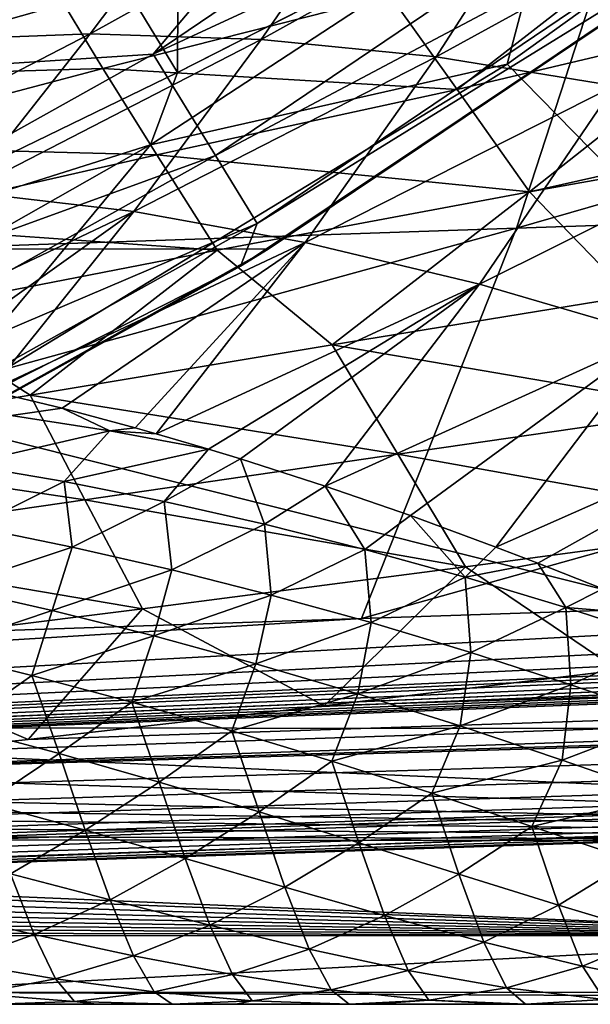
# Model space of a CAD drawing. Header units: metres. Extents: x -31 to 127, y -24 to 31.
# Tile 45 of 150: x 11.9 to 13.45, y -22.5 to -19.82. Entities that reach past the tile are written whole.
import ezdxf

# ---------------------------------------------------------------- set-up
doc = ezdxf.new("R2010")
doc.units = ezdxf.units.M
doc.layers.add('solid_12_381_041_XXX', color=7, linetype='CONTINUOUS')

msp = doc.modelspace()

# ---------------------------------------------------------------- linework, layer by layer
at = {"layer": 'solid_12_381_041_XXX'}
for points in [[(12.326182, -19.960644, 115.500305), (12.342093, -16.36874, 115.500305), (10.788997, -17.431211, 115.500305)], [(12.326182, -19.960644, 115.500305), (13.011235, -19.612663, 115.500305), (12.342093, -16.36874, 115.500305)], [(11.298823, -20.459482, 115.500305), (12.326182, -19.960644, 115.500305), (10.788997, -17.431211, 115.500305)], [(12.385183, -18.783897), (10.650816, -19.819143), (13.12001, -18.890476)], [(10.94677, -19.657524, 97.778923), (10.650816, -19.819143), (12.385183, -18.783897)], [(12.259711, -19.911036, -0.07612), (13.904119, -18.79961, -0.07612), (13.12001, -18.890476)], [(14.097198, -19.060669, -0.293171), (13.904119, -18.79961, -0.07612), (12.259711, -19.911036, -0.07612)], [(13.224773, -19.938055, 115.42775), (14.738108, -18.850935, 115.500305), (13.357803, -19.434906, 115.500305)], [(15.000939, -21.749676, 115.319359), (14.738108, -18.850935, 115.500305), (13.224773, -19.938055, 115.42775)], [(10.650816, -19.819143), (11.416232, -19.96595), (13.12001, -18.890476)], [(12.259711, -19.911036, -0.07612), (13.12001, -18.890476), (11.416232, -19.96595)], [(14.097198, -19.060669, -0.293171), (12.259711, -19.911036, -0.07612), (12.429955, -20.187529, -0.293171)], [(14.097198, -19.060669, -0.293171), (12.429955, -20.187529, -0.293171), (14.226111, -19.234972, -0.618042)], [(13.25068, -20.384823, 145.272369), (17.094591, -20.254887, 145.277267), (17.369446, -19.197237, 145.388245)], [(13.596036, -19.324842, 145.380463), (13.25068, -20.384823, 145.272369), (17.369446, -19.197237, 145.388245)], [(12.429955, -20.187529, -0.293171), (12.543622, -20.372137, -0.618042), (14.226111, -19.234972, -0.618042)], [(14.226111, -19.234972, -0.618042), (12.543622, -20.372137, -0.618042), (14.187134, -19.357821, -1)], [(-14.277114, -19.291489, -4), (14.260582, -19.303749, -4), (-12.581081, -20.43718, -4)], [(-12.581081, -20.43718, -4), (14.260582, -19.303749, -4), (12.573285, -20.442173, -4)], [(12.573285, -20.442173, -4), (14.260582, -19.303749, -4), (14.187134, -19.357821, -1)], [(9.394648, -20.516787, 145.265808), (13.25068, -20.384823, 145.272369), (13.596036, -19.324842, 145.380463)], [(9.803951, -19.455563, 145.37001), (9.394648, -20.516787, 145.265808), (13.596036, -19.324842, 145.380463)], [(12.543622, -20.372137, -0.618042), (12.497794, -20.489147, -1), (14.187134, -19.357821, -1)], [(12.573285, -20.442173, -4), (14.187134, -19.357821, -1), (12.497794, -20.489147, -1)], [(12.860989, -19.426659, 103.29245), (12.088083, -19.855946, 103.862267), (12.391064, -19.454084, 102.833603)], [(12.554371, -19.870943, 104.291687), (12.088083, -19.855946, 103.862267), (12.860989, -19.426659, 103.29245)], [(12.253053, -20.158119, 115.451012), (13.357803, -19.434906, 115.500305), (12.326182, -19.960644, 115.500305)], [(12.253053, -20.158119, 115.451012), (13.224773, -19.938055, 115.42775), (13.357803, -19.434906, 115.500305)], [(12.326182, -19.960644, 115.500305), (13.357803, -19.434906, 115.500305), (13.011235, -19.612663, 115.500305)], [(13.344026, -19.433588, 103.73465), (12.554371, -19.870943, 104.291687), (12.860989, -19.426659, 103.29245)], [(13.031194, -19.918333, 104.704849), (12.554371, -19.870943, 104.291687), (13.344026, -19.433588, 103.73465)], [(13.839017, -19.474865, 104.159439), (13.031194, -19.918333, 104.704849), (13.344026, -19.433588, 103.73465)], [(12.391064, -19.454084, 102.833603), (11.633344, -19.873392, 103.417198), (11.935205, -19.51539, 102.359238)], [(12.088083, -19.855946, 103.862267), (11.633344, -19.873392, 103.417198), (12.391064, -19.454084, 102.833603)], [(13.517712, -19.997648, 105.101547), (13.031194, -19.918333, 104.704849), (13.839017, -19.474865, 104.159439)], [(11.935205, -19.51539, 102.359238), (11.190979, -19.922867, 102.957397), (11.493972, -19.608522, 101.871323)], [(11.633344, -19.873392, 103.417198), (11.190979, -19.922867, 102.957397), (11.935205, -19.51539, 102.359238)], [(12.906439, -19.751352, 140.804306), (13.665463, -19.558611, 141.012085), (13.08868, -20.007523, 141.10968)], [(13.08868, -20.007523, 141.10968), (13.665463, -19.558611, 141.012085), (13.874013, -19.822483, 141.279709)], [(11.661035, -19.648874, 139.778), (11.997744, -19.742308, 140.238617), (11.237998, -19.976748, 140.026703)], [(11.237998, -19.976748, 140.026703), (11.997744, -19.742308, 140.238617), (12.122473, -19.950001, 140.600586)], [(11.997744, -19.742308, 140.238617), (12.906439, -19.751352, 140.804306), (12.122473, -19.950001, 140.600586)], [(12.122473, -19.950001, 140.600586), (12.906439, -19.751352, 140.804306), (13.08868, -20.007523, 141.10968)], [(13.08868, -20.007523, 141.10968), (13.874013, -19.822483, 141.279709), (13.285839, -20.285858, 141.377182)], [(13.285839, -20.285858, 141.377182), (13.874013, -19.822483, 141.279709), (14.095657, -20.104216, 141.507736)], [(59.841751, -19.867161, 145.14682), (1.109345, -22.166018, 145.039566), (59.851875, -20.189493, 145.038406)], [(55.96352, -19.998268, 145.153839), (1.109345, -22.166018, 145.039566), (59.841751, -19.867161, 145.14682)], [(12.088083, -19.855946, 103.862267), (11.299096, -20.26219, 104.427414), (11.633344, -19.873392, 103.417198)], [(11.748437, -20.285921, 104.844307), (11.299096, -20.26219, 104.427414), (12.088083, -19.855946, 103.862267)], [(12.554371, -19.870943, 104.291687), (11.748437, -20.285921, 104.844307), (12.088083, -19.855946, 103.862267)], [(12.207047, -20.340168, 105.246017), (11.748437, -20.285921, 104.844307), (12.554371, -19.870943, 104.291687)], [(13.031194, -19.918333, 104.704849), (12.207047, -20.340168, 105.246017), (12.554371, -19.870943, 104.291687)], [(10.526972, -20.879004, -0.07612), (12.259711, -19.911036, -0.07612), (11.416232, -19.96595)], [(12.429955, -20.187529, -0.293171), (12.259711, -19.911036, -0.07612), (10.526972, -20.879004, -0.07612)], [(12.674228, -20.424438, 105.6325), (12.207047, -20.340168, 105.246017), (13.031194, -19.918333, 104.704849)], [(13.517712, -19.997648, 105.101547), (12.674228, -20.424438, 105.6325), (13.031194, -19.918333, 104.704849)], [(11.237998, -19.976748, 140.026703), (12.122473, -19.950001, 140.600586), (11.325467, -20.161329, 140.411362)], [(11.325467, -20.161329, 140.411362), (12.122473, -19.950001, 140.600586), (12.270059, -20.185429, 140.935211)], [(12.253053, -20.158119, 115.451012), (11.632915, -20.904856, 115.365982), (13.224773, -19.938055, 115.42775)], [(15.000939, -21.749676, 115.319359), (13.224773, -19.938055, 115.42775), (11.632915, -20.904856, 115.365982)], [(12.122473, -19.950001, 140.600586), (13.08868, -20.007523, 141.10968), (12.270059, -20.185429, 140.935211)], [(12.253053, -20.158119, 115.451012), (12.326182, -19.960644, 115.500305), (11.298823, -20.459482, 115.500305)], [(55.96352, -19.998268, 145.153839), (52.034374, -20.130415, 145.153961), (1.109345, -22.166018, 145.039566)], [(12.270059, -20.185429, 140.935211), (13.08868, -20.007523, 141.10968), (13.285839, -20.285858, 141.377182)], [(13.149369, -20.537798, 106.004074), (12.674228, -20.424438, 105.6325), (13.517712, -19.997648, 105.101547)], [(14.013172, -20.107962, 105.481987), (13.149369, -20.537798, 106.004074), (13.517712, -19.997648, 105.101547)], [(13.631374, -20.678745, 106.361038), (13.149369, -20.537798, 106.004074), (14.013172, -20.107962, 105.481987)], [(13.285839, -20.285858, 141.377182), (14.095657, -20.104216, 141.507736), (14.121612, -20.137281, 141.531143)], [(52.034374, -20.130415, 145.153961), (48.109386, -20.262423, 145.154083), (1.109345, -22.166018, 145.039566)], [(13.285839, -20.285858, 141.377182), (14.121612, -20.137281, 141.531143), (13.561102, -20.570192, 141.612274)], [(12.253053, -20.158119, 115.451012), (11.298823, -20.459482, 115.500305), (11.062539, -20.83423, 115.408234)], [(12.253053, -20.158119, 115.451012), (11.062539, -20.83423, 115.408234), (11.632915, -20.904856, 115.365982)], [(11.325467, -20.161329, 140.411362), (12.270059, -20.185429, 140.935211), (11.43875, -20.374147, 140.774261)], [(59.851875, -20.189493, 145.038406), (1.109345, -22.166018, 145.039566), (59.859264, -20.418592, 144.783661)], [(12.429955, -20.187529, -0.293171), (10.526972, -20.879004, -0.07612), (10.673153, -21.168936, -0.293171)], [(12.429955, -20.187529, -0.293171), (10.673153, -21.168936, -0.293171), (12.543622, -20.372137, -0.618042)], [(11.106728, -21.86479, 142.158524), (59.851883, -20.189817, 142.134125), (59.859268, -20.418762, 142.388962)], [(11.106728, -21.86479, 142.158524), (11.919077, -21.778679, 142.118103), (59.851883, -20.189817, 142.134125)], [(11.43875, -20.374147, 140.774261), (12.270059, -20.185429, 140.935211), (12.434111, -20.445463, 141.236801)], [(11.919077, -21.778679, 142.118103), (12.72605, -21.686726, 142.082809), (59.851883, -20.189817, 142.134125)], [(12.270059, -20.185429, 140.935211), (13.285839, -20.285858, 141.377182), (12.434111, -20.445463, 141.236801)], [(12.72605, -21.686726, 142.082809), (13.52766, -21.589279, 142.053696), (59.851883, -20.189817, 142.134125)], [(17.094591, -20.254887, 145.277267), (12.827937, -21.449024, 145.155136), (16.747574, -21.317198, 145.155014)], [(13.25068, -20.384823, 145.272369), (12.827937, -21.449024, 145.155136), (17.094591, -20.254887, 145.277267)], [(48.109386, -20.262423, 145.154083), (44.188553, -20.394289, 145.154205), (1.109345, -22.166018, 145.039566)], [(12.207047, -20.340168, 105.246017), (11.365862, -20.738676, 105.779076), (11.748437, -20.285921, 104.844307)], [(12.434111, -20.445463, 141.236801), (13.285839, -20.285858, 141.377182), (12.74749, -20.702785, 141.516739)], [(13.285839, -20.285858, 141.377182), (13.561102, -20.570192, 141.612274), (12.74749, -20.702785, 141.516739)], [(11.58895, -20.779919, 105.968475), (11.365862, -20.738676, 105.779076), (12.207047, -20.340168, 105.246017)], [(11.813832, -20.828209, 106.154663), (11.58895, -20.779919, 105.968475), (12.207047, -20.340168, 105.246017)], [(12.674228, -20.424438, 105.6325), (11.813832, -20.828209, 106.154663), (12.207047, -20.340168, 105.246017)], [(13.25068, -20.384823, 145.272369), (8.912523, -21.580709, 145.155258), (12.827937, -21.449024, 145.155136)], [(9.394648, -20.516787, 145.265808), (8.912523, -21.580709, 145.155258), (13.25068, -20.384823, 145.272369)], [(10.673153, -21.168936, -0.293171), (10.770756, -21.362518, -0.618042), (12.543622, -20.372137, -0.618042)], [(12.543622, -20.372137, -0.618042), (10.770756, -21.362518, -0.618042), (12.497794, -20.489147, -1)], [(11.43875, -20.374147, 140.774261), (12.434111, -20.445463, 141.236801), (11.570456, -20.613331, 141.108994)], [(44.188553, -20.394289, 145.154205), (40.271873, -20.526016, 145.154312), (1.109345, -22.166018, 145.039566)], [(-12.581081, -20.43718, -4), (12.573285, -20.442173, -4), (10.797912, -21.433685, -4)], [(59.859264, -20.418592, 144.783661), (1.109345, -22.166018, 145.039566), (1.117308, -22.394527, 144.784851)], [(59.859264, -20.418592, 144.783661), (1.117308, -22.394527, 144.784851), (1.120382, -22.47504, 144.451126)], [(59.859264, -20.418592, 144.783661), (1.120382, -22.47504, 144.451126), (59.861588, -20.49943, 144.450089)], [(6.960508, -22.206192, 142.404053), (59.859268, -20.418762, 142.388962), (59.861588, -20.49943, 142.722702)], [(6.960508, -22.206192, 142.404053), (7.797689, -22.149824, 142.352554), (59.859268, -20.418762, 142.388962)], [(7.797689, -22.149824, 142.352554), (8.632456, -22.087568, 142.301193), (59.859268, -20.418762, 142.388962)], [(8.632456, -22.087568, 142.301193), (9.463235, -22.019274, 142.251022), (59.859268, -20.418762, 142.388962)], [(9.463235, -22.019274, 142.251022), (10.288458, -21.944958, 142.20311), (59.859268, -20.418762, 142.388962)], [(10.288458, -21.944958, 142.20311), (11.106728, -21.86479, 142.158524), (59.859268, -20.418762, 142.388962)], [(10.797912, -21.433685, -4), (12.573285, -20.442173, -4), (12.497794, -20.489147, -1)], [(12.011642, -20.876047, 106.314667), (11.813832, -20.828209, 106.154663), (12.674228, -20.424438, 105.6325)], [(12.210693, -20.929043, 106.472244), (12.011642, -20.876047, 106.314667), (12.674228, -20.424438, 105.6325)], [(12.268542, -20.945332, 106.51741), (12.210693, -20.929043, 106.472244), (12.674228, -20.424438, 105.6325)], [(13.149369, -20.537798, 106.004074), (12.268542, -20.945332, 106.51741), (12.674228, -20.424438, 105.6325)], [(11.570456, -20.613331, 141.108994), (12.434111, -20.445463, 141.236801), (11.924345, -20.840033, 141.431366)], [(12.434111, -20.445463, 141.236801), (12.74749, -20.702785, 141.516739), (11.924345, -20.840033, 141.431366)], [(10.770756, -21.362518, -0.618042), (10.718762, -21.473429, -1), (12.497794, -20.489147, -1)], [(10.797912, -21.433685, -4), (12.497794, -20.489147, -1), (10.718762, -21.473429, -1)], [(1.120382, -22.47504, 144.451126), (1.8965, -22.448938, 142.68895), (59.861588, -20.49943, 142.722702)], [(59.861588, -20.49943, 144.450089), (1.120382, -22.47504, 144.451126), (59.861588, -20.49943, 142.722702)], [(1.8965, -22.448938, 142.68895), (2.746388, -22.416525, 142.640869), (59.861588, -20.49943, 142.722702)], [(2.746388, -22.416525, 142.640869), (3.594143, -22.382093, 142.59761), (59.861588, -20.49943, 142.722702)], [(3.594143, -22.382093, 142.59761), (4.439395, -22.344383, 142.551941), (59.861588, -20.49943, 142.722702)], [(4.439395, -22.344383, 142.551941), (5.282129, -22.30286, 142.504181), (59.861588, -20.49943, 142.722702)], [(5.282129, -22.30286, 142.504181), (6.122326, -22.25699, 142.454758), (59.861588, -20.49943, 142.722702)], [(6.122326, -22.25699, 142.454758), (6.960508, -22.206192, 142.404053), (59.861588, -20.49943, 142.722702)], [(40.271873, -20.526016, 145.154312), (36.359348, -20.657604, 145.154434), (1.109345, -22.166018, 145.039566)], [(12.411161, -20.987156, 106.627579), (12.268542, -20.945332, 106.51741), (13.149369, -20.537798, 106.004074)], [(12.497964, -21.013744, 106.693817), (12.411161, -20.987156, 106.627579), (13.149369, -20.537798, 106.004074)], [(12.728816, -21.088356, 106.866882), (12.497964, -21.013744, 106.693817), (13.149369, -20.537798, 106.004074)], [(13.631374, -20.678745, 106.361038), (12.728816, -21.088356, 106.866882), (13.149369, -20.537798, 106.004074)], [(12.74749, -20.702785, 141.516739), (13.561102, -20.570192, 141.612274), (13.772662, -20.878042, 141.793213)], [(11.570456, -20.613331, 141.108994), (11.924345, -20.840033, 141.431366), (11.093808, -20.980005, 141.354752)], [(36.359348, -20.657604, 145.154434), (32.450977, -20.789053, 145.154556), (1.109345, -22.166018, 145.039566)], [(12.96101, -21.168558, 107.036308), (12.728816, -21.088356, 106.866882), (13.631374, -20.678745, 106.361038)], [(13.194424, -21.254135, 107.202499), (12.96101, -21.168558, 107.036308), (13.631374, -20.678745, 106.361038)], [(14.118897, -20.845327, 106.703751), (13.194424, -21.254135, 107.202499), (13.631374, -20.678745, 106.361038)], [(11.924345, -20.840033, 141.431366), (12.74749, -20.702785, 141.516739), (12.927223, -21.001085, 141.736053)], [(12.74749, -20.702785, 141.516739), (13.772662, -20.878042, 141.793213), (12.927223, -21.001085, 141.736053)], [(32.450977, -20.789053, 145.154556), (30.352451, -20.859632, 145.154617), (1.109345, -22.166018, 145.039566)], [(11.093808, -20.980005, 141.354752), (11.924345, -20.840033, 141.431366), (12.073574, -21.125448, 141.688492)], [(11.873061, -20.895428, 106.310158), (11.813832, -20.828209, 106.154663), (12.011642, -20.876047, 106.314667)], [(11.924345, -20.840033, 141.431366), (12.927223, -21.001085, 141.736053), (12.073574, -21.125448, 141.688492)], [(13.308093, -21.297634, 107.282082), (13.194424, -21.254135, 107.202499), (14.118897, -20.845327, 106.703751)], [(13.4858, -21.368135, 107.404854), (13.308093, -21.297634, 107.282082), (14.118897, -20.845327, 106.703751)], [(30.352451, -20.859632, 145.154617), (28.531822, -20.920864, 145.154663), (1.109345, -22.166018, 145.039566)], [(11.745024, -21.029106, 106.523956), (11.873061, -20.895428, 106.310158), (12.14192, -20.937321, 106.469452)], [(12.14192, -20.937321, 106.469452), (11.873061, -20.895428, 106.310158), (12.011642, -20.876047, 106.314667)], [(12.14192, -20.937321, 106.469452), (12.011642, -20.876047, 106.314667), (12.210693, -20.929043, 106.472244)], [(12.927223, -21.001085, 141.736053), (13.772662, -20.878042, 141.793213), (13.986455, -21.191229, 141.932419)], [(28.531822, -20.920864, 145.154663), (24.599518, -21.053118, 145.154785), (1.109345, -22.166018, 145.039566)], [(15.000939, -21.749676, 115.319359), (11.632915, -20.904856, 115.365982), (9.9723, -21.745863, 115.314758)], [(12.017017, -21.075727, 106.68589), (11.745024, -21.029106, 106.523956), (12.14192, -20.937321, 106.469452)], [(12.017017, -21.075727, 106.68589), (12.14192, -20.937321, 106.469452), (12.411161, -20.987156, 106.627579)], [(12.14192, -20.937321, 106.469452), (12.210693, -20.929043, 106.472244), (12.268542, -20.945332, 106.51741)], [(12.14192, -20.937321, 106.469452), (12.268542, -20.945332, 106.51741), (12.411161, -20.987156, 106.627579)], [(11.093808, -20.980005, 141.354752), (12.073574, -21.125448, 141.688492), (11.213787, -21.249552, 141.649063)], [(12.289729, -21.129953, 106.845764), (12.017017, -21.075727, 106.68589), (12.411161, -20.987156, 106.627579)], [(12.073574, -21.125448, 141.688492), (12.927223, -21.001085, 141.736053), (13.111723, -21.308189, 141.916473)], [(12.289729, -21.129953, 106.845764), (12.411161, -20.987156, 106.627579), (12.497964, -21.013744, 106.693817)], [(12.927223, -21.001085, 141.736053), (13.986455, -21.191229, 141.932419), (13.111723, -21.308189, 141.916473)], [(11.769011, -21.199217, 106.826187), (11.745024, -21.029106, 106.523956), (12.017017, -21.075727, 106.68589)], [(12.563027, -21.191629, 107.003693), (12.289729, -21.129953, 106.845764), (12.497964, -21.013744, 106.693817)], [(12.563027, -21.191629, 107.003693), (12.497964, -21.013744, 106.693817), (12.728816, -21.088356, 106.866882)], [(24.599518, -21.053118, 145.154785), (20.671434, -21.185228, 145.154907), (1.109345, -22.166018, 145.039566)], [(12.039389, -21.253975, 106.986061), (11.769011, -21.199217, 106.826187), (12.017017, -21.075727, 106.68589)], [(12.039389, -21.253975, 106.986061), (12.017017, -21.075727, 106.68589), (12.289729, -21.129953, 106.845764)], [(12.836778, -21.260387, 107.159874), (12.563027, -21.191629, 107.003693), (12.728816, -21.088356, 106.866882)], [(12.836778, -21.260387, 107.159874), (12.728816, -21.088356, 106.866882), (12.96101, -21.168558, 107.036308)], [(11.213787, -21.249552, 141.649063), (12.073574, -21.125448, 141.688492), (12.230498, -21.422575, 141.909653)], [(12.310433, -21.315939, 107.143814), (12.039389, -21.253975, 106.986061), (12.289729, -21.129953, 106.845764)], [(12.073574, -21.125448, 141.688492), (13.111723, -21.308189, 141.916473), (12.230498, -21.422575, 141.909653)], [(12.310433, -21.315939, 107.143814), (12.289729, -21.129953, 106.845764), (12.563027, -21.191629, 107.003693)], [(20.671434, -21.185228, 145.154907), (16.747574, -21.317198, 145.155014), (1.109345, -22.166018, 145.039566)], [(12.582002, -21.384752, 107.299583), (12.310433, -21.315939, 107.143814), (12.563027, -21.191629, 107.003693)], [(12.582002, -21.384752, 107.299583), (12.563027, -21.191629, 107.003693), (12.836778, -21.260387, 107.159874)], [(13.110848, -21.335894, 107.314491), (12.836778, -21.260387, 107.159874), (12.96101, -21.168558, 107.036308)], [(13.110848, -21.335894, 107.314491), (12.96101, -21.168558, 107.036308), (13.194424, -21.254135, 107.202499)], [(13.111723, -21.308189, 141.916473), (13.986455, -21.191229, 141.932419), (13.52766, -21.589279, 142.053696)], [(11.707954, -21.364519, 107.071701), (11.769011, -21.199217, 106.826187), (12.039389, -21.253975, 106.986061)], [(11.213787, -21.249552, 141.649063), (12.230498, -21.422575, 141.909653), (11.34476, -21.533253, 141.910431)], [(11.984694, -21.426739, 107.234322), (11.707954, -21.364519, 107.071701), (12.039389, -21.253975, 106.986061)], [(11.984694, -21.426739, 107.234322), (12.039389, -21.253975, 106.986061), (12.310433, -21.315939, 107.143814)], [(12.853947, -21.459963, 107.453545), (12.582002, -21.384752, 107.299583), (12.836778, -21.260387, 107.159874)], [(12.853947, -21.459963, 107.453545), (12.836778, -21.260387, 107.159874), (13.110848, -21.335894, 107.314491)], [(13.110848, -21.335894, 107.314491), (13.194424, -21.254135, 107.202499), (13.308093, -21.297634, 107.282082)], [(13.385154, -21.418465, 107.467377), (13.110848, -21.335894, 107.314491), (13.308093, -21.297634, 107.282082)], [(13.385154, -21.418465, 107.467377), (13.308093, -21.297634, 107.282082), (13.4858, -21.368135, 107.404854)], [(16.747574, -21.317198, 145.155014), (12.827937, -21.449024, 145.155136), (1.109345, -22.166018, 145.039566)], [(12.262093, -21.496027, 107.3946), (11.984694, -21.426739, 107.234322), (12.310433, -21.315939, 107.143814)], [(12.230498, -21.422575, 141.909653), (13.111723, -21.308189, 141.916473), (12.72605, -21.686726, 142.082809)], [(12.262093, -21.496027, 107.3946), (12.310433, -21.315939, 107.143814), (12.582002, -21.384752, 107.299583)], [(13.111723, -21.308189, 141.916473), (13.52766, -21.589279, 142.053696), (12.72605, -21.686726, 142.082809)], [(13.12614, -21.541384, 107.60569), (12.853947, -21.459963, 107.453545), (13.110848, -21.335894, 107.314491)], [(13.12614, -21.541384, 107.60569), (13.110848, -21.335894, 107.314491), (13.385154, -21.418465, 107.467377)], [(11.657637, -21.537182, 107.315674), (11.707954, -21.364519, 107.071701), (11.984694, -21.426739, 107.234322)], [(13.385154, -21.418465, 107.467377), (13.4858, -21.368135, 107.404854), (13.664058, -21.441637, 107.526268)], [(12.539982, -21.571917, 107.552597), (12.262093, -21.496027, 107.3946), (12.582002, -21.384752, 107.299583)], [(12.539982, -21.571917, 107.552597), (12.582002, -21.384752, 107.299583), (12.853947, -21.459963, 107.453545)], [(11.34476, -21.533253, 141.910431), (12.230498, -21.422575, 141.909653), (11.919077, -21.778679, 142.118103)], [(11.929293, -21.603693, 107.473625), (11.657637, -21.537182, 107.315674), (11.984694, -21.426739, 107.234322)], [(12.230498, -21.422575, 141.909653), (12.72605, -21.686726, 142.082809), (11.919077, -21.778679, 142.118103)], [(11.929293, -21.603693, 107.473625), (11.984694, -21.426739, 107.234322), (12.262093, -21.496027, 107.3946)], [(13.398479, -21.629131, 107.755798), (13.12614, -21.541384, 107.60569), (13.385154, -21.418465, 107.467377)], [(13.65956, -21.507679, 107.618683), (13.385154, -21.418465, 107.467377), (13.664058, -21.441637, 107.526268)], [(13.398479, -21.629131, 107.755798), (13.385154, -21.418465, 107.467377), (13.65956, -21.507679, 107.618683)], [(12.827937, -21.449024, 145.155136), (8.912523, -21.580709, 145.155258), (1.109345, -22.166018, 145.039566)], [(12.81819, -21.653908, 107.70842), (12.539982, -21.571917, 107.552597), (12.853947, -21.459963, 107.453545)], [(12.81819, -21.653908, 107.70842), (12.853947, -21.459963, 107.453545), (13.12614, -21.541384, 107.60569)], [(12.201509, -21.676323, 107.629135), (11.929293, -21.603693, 107.473625), (12.262093, -21.496027, 107.3946)], [(12.201509, -21.676323, 107.629135), (12.262093, -21.496027, 107.3946), (12.539982, -21.571917, 107.552597)], [(13.670744, -21.72183, 107.904373), (13.398479, -21.629131, 107.755798), (13.65956, -21.507679, 107.618683)], [(11.34476, -21.533253, 141.910431), (11.919077, -21.778679, 142.118103), (11.106728, -21.86479, 142.158524)], [(11.731459, -21.74399, 107.625671), (11.657637, -21.537182, 107.315674), (11.929293, -21.603693, 107.473625)], [(13.096557, -21.741625, 107.861992), (12.81819, -21.653908, 107.70842), (13.12614, -21.541384, 107.60569)], [(13.096557, -21.741625, 107.861992), (13.12614, -21.541384, 107.60569), (13.398479, -21.629131, 107.755798)], [(12.474106, -21.754482, 107.782227), (12.201509, -21.676323, 107.629135), (12.539982, -21.571917, 107.552597)], [(12.474106, -21.754482, 107.782227), (12.539982, -21.571917, 107.552597), (12.81819, -21.653908, 107.70842)], [(12.003546, -21.816967, 107.780258), (11.731459, -21.74399, 107.625671), (11.929293, -21.603693, 107.473625)], [(12.003546, -21.816967, 107.780258), (11.929293, -21.603693, 107.473625), (12.201509, -21.676323, 107.629135)], [(13.3749, -21.834496, 108.013237), (13.096557, -21.741625, 107.861992), (13.398479, -21.629131, 107.755798)], [(13.3749, -21.834496, 108.013237), (13.398479, -21.629131, 107.755798), (13.670744, -21.72183, 107.904373)], [(12.275975, -21.894562, 107.932213), (12.003546, -21.816967, 107.780258), (12.201509, -21.676323, 107.629135)], [(12.275975, -21.894562, 107.932213), (12.201509, -21.676323, 107.629135), (12.474106, -21.754482, 107.782227)], [(12.746901, -21.837553, 107.932915), (12.474106, -21.754482, 107.782227), (12.81819, -21.653908, 107.70842)], [(12.746901, -21.837553, 107.932915), (12.81819, -21.653908, 107.70842), (13.096557, -21.741625, 107.861992)], [(13.652962, -21.931496, 108.162239), (13.3749, -21.834496, 108.013237), (13.670744, -21.72183, 107.904373)], [(16.996403, -22.055525, 115.268471), (9.9723, -21.745863, 115.314758), (9.671358, -21.829422, 115.308876)], [(16.996403, -22.055525, 115.268471), (15.000939, -21.749676, 115.319359), (9.9723, -21.745863, 115.314758)], [(11.802628, -21.950581, 107.927246), (11.731459, -21.74399, 107.625671), (12.003546, -21.816967, 107.780258)], [(12.548538, -21.97591, 108.081551), (12.275975, -21.894562, 107.932213), (12.474106, -21.754482, 107.782227)], [(12.548538, -21.97591, 108.081551), (12.474106, -21.754482, 107.782227), (12.746901, -21.837553, 107.932915)], [(13.019702, -21.924795, 108.081169), (12.746901, -21.837553, 107.932915), (13.096557, -21.741625, 107.861992)], [(13.019702, -21.924795, 108.081169), (13.096557, -21.741625, 107.861992), (13.3749, -21.834496, 108.013237)], [(16.996403, -22.055525, 115.268471), (9.671358, -21.829422, 115.308876), (9.340762, -21.898077, 115.300896)], [(12.074802, -22.025785, 108.077911), (11.802628, -21.950581, 107.927246), (12.003546, -21.816967, 107.780258)], [(12.074802, -22.025785, 108.077911), (12.003546, -21.816967, 107.780258), (12.275975, -21.894562, 107.932213)], [(12.821011, -22.059914, 108.228271), (12.548538, -21.97591, 108.081551), (12.746901, -21.837553, 107.932915)], [(12.821011, -22.059914, 108.228271), (12.746901, -21.837553, 107.932915), (13.019702, -21.924795, 108.081169)], [(13.292286, -22.015236, 108.226936), (13.019702, -21.924795, 108.081169), (13.3749, -21.834496, 108.013237)], [(13.292286, -22.015236, 108.226936), (13.3749, -21.834496, 108.013237), (13.652962, -21.931496, 108.162239)], [(16.996403, -22.055525, 115.268471), (9.340762, -21.898077, 115.300896), (9.103758, -21.934505, 115.294678)], [(12.347021, -22.103144, 108.225845), (12.074802, -22.025785, 108.077911), (12.275975, -21.894562, 107.932213)], [(12.347021, -22.103144, 108.225845), (12.275975, -21.894562, 107.932213), (12.548538, -21.97591, 108.081551)], [(16.996403, -22.055525, 115.268471), (9.103758, -21.934505, 115.294678), (8.854107, -21.969023, 115.28727)], [(13.093139, -22.145082, 108.372429), (12.821011, -22.059914, 108.228271), (13.019702, -21.924795, 108.081169)], [(13.093139, -22.145082, 108.372429), (13.019702, -21.924795, 108.081169), (13.292286, -22.015236, 108.226936)], [(13.564368, -22.107687, 108.37014), (13.292286, -22.015236, 108.226936), (13.652962, -21.931496, 108.162239)], [(16.996403, -22.055525, 115.268471), (8.854107, -21.969023, 115.28727), (8.592428, -22.003077, 115.278351)], [(11.871092, -22.144255, 108.220825), (11.802628, -21.950581, 107.927246), (12.074802, -22.025785, 108.077911)], [(12.619029, -22.181225, 108.371124), (12.347021, -22.103144, 108.225845), (12.548538, -21.97591, 108.081551)], [(12.619029, -22.181225, 108.371124), (12.548538, -21.97591, 108.081551), (12.821011, -22.059914, 108.228271)], [(16.996403, -22.055525, 115.268471), (8.592428, -22.003077, 115.278351), (8.317745, -22.036102, 115.267975)], [(12.142835, -22.215235, 108.36747), (11.871092, -22.144255, 108.220825), (12.074802, -22.025785, 108.077911)], [(12.142835, -22.215235, 108.36747), (12.074802, -22.025785, 108.077911), (12.347021, -22.103144, 108.225845)], [(13.364613, -22.229515, 108.514107), (13.093139, -22.145082, 108.372429), (13.292286, -22.015236, 108.226936)], [(13.364613, -22.229515, 108.514107), (13.292286, -22.015236, 108.226936), (13.564368, -22.107687, 108.37014)], [(14.404147, -22.313231, 115.096329), (8.1981, -22.050013, 115.263054), (8.028844, -22.06913, 115.25573)], [(16.996403, -22.055525, 115.268471), (8.317745, -22.036102, 115.267975), (8.1981, -22.050013, 115.263054)], [(16.996403, -22.055525, 115.268471), (8.1981, -22.050013, 115.263054), (14.404147, -22.313231, 115.096329)], [(14.404147, -22.313231, 115.096329), (8.028844, -22.06913, 115.25573), (7.726031, -22.101757, 115.241638)], [(12.89054, -22.257998, 108.513924), (12.619029, -22.181225, 108.371124), (12.821011, -22.059914, 108.228271)], [(12.89054, -22.257998, 108.513924), (12.821011, -22.059914, 108.228271), (13.093139, -22.145082, 108.372429)], [(14.404147, -22.313231, 115.096329), (7.726031, -22.101757, 115.241638), (7.409343, -22.134428, 115.225441)], [(12.41423, -22.284628, 108.511543), (12.142835, -22.215235, 108.36747), (12.347021, -22.103144, 108.225845)], [(12.41423, -22.284628, 108.511543), (12.347021, -22.103144, 108.225845), (12.619029, -22.181225, 108.371124)], [(13.634986, -22.310799, 108.653618), (13.364613, -22.229515, 108.514107), (13.564368, -22.107687, 108.37014)], [(14.404147, -22.313231, 115.096329), (7.409343, -22.134428, 115.225441), (7.078103, -22.167257, 115.206894)], [(11.935732, -22.309448, 108.508347), (11.664595, -22.247105, 108.362755), (11.871092, -22.144255, 108.220825)], [(11.935732, -22.309448, 108.508347), (11.871092, -22.144255, 108.220825), (12.142835, -22.215235, 108.36747)], [(13.161227, -22.330635, 108.654572), (12.89054, -22.257998, 108.513924), (13.093139, -22.145082, 108.372429)], [(13.161227, -22.330635, 108.654572), (13.093139, -22.145082, 108.372429), (13.364613, -22.229515, 108.514107)], [(14.404147, -22.313231, 115.096329), (7.078103, -22.167257, 115.206894), (6.733972, -22.199575, 115.186188)], [(12.684958, -22.35006, 108.653366), (12.41423, -22.284628, 108.511543), (12.619029, -22.181225, 108.371124)], [(12.684958, -22.35006, 108.653366), (12.619029, -22.181225, 108.371124), (12.89054, -22.257998, 108.513924)], [(14.404147, -22.313231, 115.096329), (6.733972, -22.199575, 115.186188), (6.379317, -22.230787, 115.163612)], [(14.404147, -22.313231, 115.096329), (6.379317, -22.230787, 115.163612), (6.013215, -22.2609, 115.139091)], [(12.206381, -22.367693, 108.651588), (11.935732, -22.309448, 108.508347), (12.142835, -22.215235, 108.36747)], [(12.206381, -22.367693, 108.651588), (12.142835, -22.215235, 108.36747), (12.41423, -22.284628, 108.511543)], [(13.430626, -22.395939, 108.793709), (13.161227, -22.330635, 108.654572), (13.364613, -22.229515, 108.514107)], [(13.430626, -22.395939, 108.793709), (13.364613, -22.229515, 108.514107), (13.634986, -22.310799, 108.653618)], [(14.404147, -22.313231, 115.096329), (6.013215, -22.2609, 115.139091), (5.632562, -22.289955, 115.11245)], [(11.723859, -22.385099, 108.652191), (11.664595, -22.247105, 108.362755), (11.935732, -22.309448, 108.508347)], [(12.954675, -22.40811, 108.793518), (12.684958, -22.35006, 108.653366), (12.89054, -22.257998, 108.513924)], [(12.954675, -22.40811, 108.793518), (12.89054, -22.257998, 108.513924), (13.161227, -22.330635, 108.654572)], [(14.404147, -22.313231, 115.096329), (5.632562, -22.289955, 115.11245), (5.344446, -22.310333, 115.091705)], [(12.476191, -22.419235, 108.792915), (12.206381, -22.367693, 108.651588), (12.41423, -22.284628, 108.511543)], [(12.476191, -22.419235, 108.792915), (12.41423, -22.284628, 108.511543), (12.684958, -22.35006, 108.653366)], [(14.404147, -22.313231, 115.096329), (5.344446, -22.310333, 115.091705), (11.486444, -22.466866, 114.825111)], [(14.404147, -22.313231, 115.096329), (11.486444, -22.466866, 114.825111), (20.838505, -22.467426, 114.829926)], [(11.993654, -22.430332, 108.795006), (11.723859, -22.385099, 108.652191), (11.935732, -22.309448, 108.508347)], [(11.993654, -22.430332, 108.795006), (11.935732, -22.309448, 108.508347), (12.206381, -22.367693, 108.651588)], [(13.698075, -22.449707, 108.93248), (13.430626, -22.395939, 108.793709), (13.634986, -22.310799, 108.653618)], [(13.222942, -22.454826, 108.932915), (12.954675, -22.40811, 108.793518), (13.161227, -22.330635, 108.654572)], [(13.222942, -22.454826, 108.932915), (13.161227, -22.330635, 108.654572), (13.430626, -22.395939, 108.793709)], [(12.262458, -22.466372, 108.936348), (11.993654, -22.430332, 108.795006), (12.206381, -22.367693, 108.651588)], [(12.262458, -22.466372, 108.936348), (12.206381, -22.367693, 108.651588), (12.476191, -22.419235, 108.792915)], [(12.744789, -22.460743, 108.933105), (12.476191, -22.419235, 108.792915), (12.684958, -22.35006, 108.653366)], [(12.744789, -22.460743, 108.933105), (12.684958, -22.35006, 108.653366), (12.954675, -22.40811, 108.793518)], [(11.778144, -22.471521, 108.94014), (11.723859, -22.385099, 108.652191), (11.993654, -22.430332, 108.795006)], [(13.489124, -22.486614, 109.072891), (13.222942, -22.454826, 108.932915), (13.430626, -22.395939, 108.793709)], [(13.489124, -22.486614, 109.072891), (13.430626, -22.395939, 108.793709), (13.698075, -22.449707, 108.93248)], [(12.529865, -22.490154, 109.07711), (12.262458, -22.466372, 108.936348), (12.476191, -22.419235, 108.792915)], [(12.529865, -22.490154, 109.07711), (12.476191, -22.419235, 108.792915), (12.744789, -22.460743, 108.933105)], [(13.011785, -22.488411, 109.073265), (12.744789, -22.460743, 108.933105), (12.954675, -22.40811, 108.793518)], [(13.011785, -22.488411, 109.073265), (12.954675, -22.40811, 108.793518), (13.222942, -22.454826, 108.932915)], [(12.045899, -22.492071, 109.08194), (11.778144, -22.471521, 108.94014), (11.993654, -22.430332, 108.795006)], [(12.045899, -22.492071, 109.08194), (11.993654, -22.430332, 108.795006), (12.262458, -22.466372, 108.936348)], [(13.274585, -22.5, 109.235703), (13.011785, -22.488411, 109.073265), (13.222942, -22.454826, 108.932915)], [(13.274585, -22.5, 109.235703), (13.222942, -22.454826, 108.932915), (13.489124, -22.486614, 109.072891)], [(11.486444, -22.466866, 114.825111), (9.48405, -22.5, 114.516884), (18.834661, -22.5, 114.524605)], [(20.838505, -22.467426, 114.829926), (11.486444, -22.466866, 114.825111), (18.834661, -22.5, 114.524605)], [(11.829509, -22.5, 109.235703), (11.778144, -22.471521, 108.94014), (12.045899, -22.492071, 109.08194)], [(12.312138, -22.5, 109.235703), (12.045899, -22.492071, 109.08194), (12.262458, -22.466372, 108.936348)], [(12.312138, -22.5, 109.235703), (12.262458, -22.466372, 108.936348), (12.529865, -22.490154, 109.07711)], [(12.794013, -22.5, 109.235703), (12.529865, -22.490154, 109.07711), (12.744789, -22.460743, 108.933105)], [(12.794013, -22.5, 109.235703), (12.744789, -22.460743, 108.933105), (13.011785, -22.488411, 109.073265)], [(9.48405, -22.5, 114.516884), (15.160725, -22.5, 109.235703), (15.248242, -22.5, 109.235703)], [(9.48405, -22.5, 114.516884), (14.931623, -22.5, 109.235703), (15.160725, -22.5, 109.235703)], [(9.48405, -22.5, 114.516884), (15.248242, -22.5, 109.235703), (15.556733, -22.5, 109.235703)], [(18.834661, -22.5, 114.524605), (9.48405, -22.5, 114.516884), (15.556733, -22.5, 109.235703)], [(9.48405, -22.5, 114.516884), (14.695127, -22.5, 109.235703), (14.931623, -22.5, 109.235703)], [(9.48405, -22.5, 114.516884), (14.606877, -22.5, 109.235703), (14.695127, -22.5, 109.235703)], [(9.48405, -22.5, 114.516884), (14.225372, -22.5, 109.235703), (14.274003, -22.5, 109.235703)], [(9.48405, -22.5, 114.516884), (13.933002, -22.5, 109.235703), (14.225372, -22.5, 109.235703)], [(9.48405, -22.5, 114.516884), (14.274003, -22.5, 109.235703), (14.606877, -22.5, 109.235703)], [(9.48405, -22.5, 114.516884), (13.752539, -22.5, 109.235703), (13.933002, -22.5, 109.235703)], [(9.48405, -22.5, 114.516884), (13.58352, -22.5, 109.235703), (13.752539, -22.5, 109.235703)], [(9.48405, -22.5, 114.516884), (13.274585, -22.5, 109.235703), (13.58352, -22.5, 109.235703)], [(9.48405, -22.5, 114.516884), (13.225347, -22.5, 109.235703), (13.274585, -22.5, 109.235703)], [(9.48405, -22.5, 114.516884), (12.794013, -22.5, 109.235703), (12.859141, -22.5, 109.235703)], [(9.48405, -22.5, 114.516884), (12.485577, -22.5, 109.235703), (12.794013, -22.5, 109.235703)], [(9.48405, -22.5, 114.516884), (12.859141, -22.5, 109.235703), (13.225347, -22.5, 109.235703)], [(9.48405, -22.5, 114.516884), (12.312138, -22.5, 109.235703), (12.485577, -22.5, 109.235703)], [(9.48405, -22.5, 114.516884), (12.105322, -22.5, 109.235703), (12.312138, -22.5, 109.235703)], [(9.48405, -22.5, 114.516884), (11.829509, -22.5, 109.235703), (12.105322, -22.5, 109.235703)], [(12.105322, -22.5, 109.235703), (11.829509, -22.5, 109.235703), (12.045899, -22.492071, 109.08194)], [(12.105322, -22.5, 109.235703), (12.045899, -22.492071, 109.08194), (12.312138, -22.5, 109.235703)], [(12.485577, -22.5, 109.235703), (12.312138, -22.5, 109.235703), (12.529865, -22.490154, 109.07711)], [(12.485577, -22.5, 109.235703), (12.529865, -22.490154, 109.07711), (12.794013, -22.5, 109.235703)], [(12.859141, -22.5, 109.235703), (12.794013, -22.5, 109.235703), (13.011785, -22.488411, 109.073265)], [(13.225347, -22.5, 109.235703), (12.859141, -22.5, 109.235703), (13.011785, -22.488411, 109.073265)], [(13.225347, -22.5, 109.235703), (13.011785, -22.488411, 109.073265), (13.274585, -22.5, 109.235703)], [(13.58352, -22.5, 109.235703), (13.274585, -22.5, 109.235703), (13.489124, -22.486614, 109.072891)]]:
    msp.add_3dface(points, dxfattribs=at)

doc.saveas('drawing.dxf')
